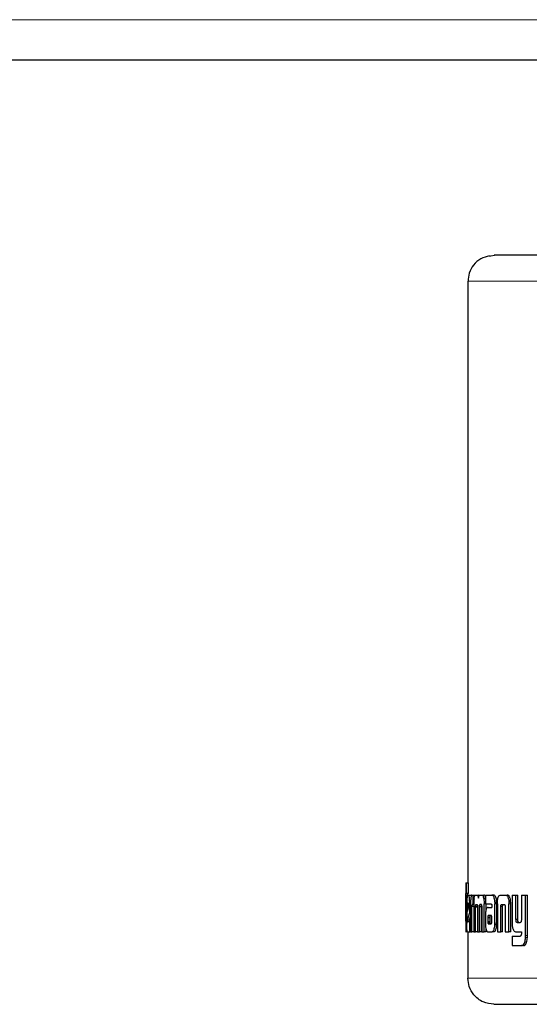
# Model space of a CAD drawing. Header units: millimetres. Extents: x 18 to 263, y 61 to 154.
# Tile 70 of 74: x 260.01 to 261.02, y 61.71 to 63.67. Entities that reach past the tile are written whole.
import ezdxf

# ---------------------------------------------------------------- set-up
doc = ezdxf.new("R2010")
doc.units = ezdxf.units.MM
doc.linetypes.add('PHANTOM', pattern=[12.7, 6.35, -1.27, 1.27, -1.27, 1.27, -1.27])

msp = doc.modelspace()

# ---------------------------------------------------------------- linework, layer by layer
at = {"color": 8, "linetype": 'PHANTOM', "lineweight": 18}
for p, q in [((232.4282, 63.6663), (262.5482, 63.6663)), ((260.9551, 63.1972), (260.9451, 63.1953)), ((260.9019, 63.1452), (261.2813, 63.1452)), ((260.9873, 61.9052), (260.9836, 61.9052)), ((260.8998, 61.8742), (260.8992, 61.8742)), ((260.9415, 61.8772), (260.9453, 61.8772)), ((260.9418, 61.8672), (260.9456, 61.8672)), ((260.9594, 61.8666), (260.9557, 61.8666)), ((261.0205, 61.842), (261.0169, 61.842)), ((261.0204, 61.8383), (261.0168, 61.8383)), ((261.0411, 61.7571), (260.9019, 61.7571))]:
    msp.add_line(p, q, dxfattribs=at)
at = {"color": 7, "linetype": 'Continuous', "lineweight": 25}
for p, q in [((232.4282, 63.5863), (262.5482, 63.5863)), ((260.9019, 63.1452), (260.9019, 61.947)), ((260.8979, 61.947), (260.8979, 61.9467)), ((260.8979, 61.947), (260.8989, 61.947)), ((260.8979, 61.9467), (260.8979, 61.8497)), ((260.8989, 61.926), (260.8989, 61.947)), ((260.8989, 61.947), (260.9029, 61.947)), ((260.9029, 61.926), (260.9029, 61.947)), ((260.8979, 61.926), (260.8989, 61.926)), ((260.8979, 61.8745), (260.8979, 61.922)), ((260.9019, 61.922), (260.8979, 61.922)), ((260.9029, 61.926), (260.8989, 61.926)), ((260.901, 61.9227), (260.9036, 61.9227)), ((260.9036, 61.9227), (260.9076, 61.9227)), ((260.9078, 61.9226), (260.9076, 61.9227)), ((260.91, 61.9227), (260.9121, 61.9227)), ((260.9121, 61.9227), (260.916, 61.9227)), ((260.9121, 61.9227), (260.9121, 61.9041)), ((260.917, 61.9227), (260.9199, 61.9227)), ((260.9199, 61.9227), (260.9238, 61.9227)), ((260.925, 61.9218), (260.9238, 61.9227)), ((260.9263, 61.9227), (260.9298, 61.9227)), ((260.9298, 61.9227), (260.9337, 61.9227)), ((260.937, 61.9227), (260.937, 61.905)), ((260.937, 61.9227), (260.9496, 61.9227)), ((260.9496, 61.9227), (260.9534, 61.9227)), ((260.9544, 61.9224), (260.9506, 61.9224)), ((260.9669, 61.9227), (260.9766, 61.9227)), ((260.9766, 61.9227), (260.9803, 61.9227)), ((260.9898, 61.9227), (260.9898, 61.868)), ((260.9898, 61.9227), (260.9977, 61.9227)), ((260.9977, 61.8738), (260.9977, 61.9227)), ((260.9977, 61.9227), (261.0013, 61.9227)), ((261.0013, 61.8738), (261.0013, 61.9227)), ((261.0084, 61.9227), (261.0084, 61.8726)), ((261.0084, 61.9227), (261.0169, 61.9227)), ((261.0169, 61.842), (261.0169, 61.9227)), ((261.0169, 61.9227), (261.0205, 61.9227)), ((261.0205, 61.842), (261.0205, 61.9227)), ((260.8983, 61.9055), (260.8983, 61.8747)), ((260.8983, 61.9055), (260.8992, 61.9055)), ((260.8992, 61.8742), (260.8992, 61.9055)), ((260.8998, 61.9053), (260.8998, 61.8667)), ((260.9011, 61.9014), (260.9011, 61.8906)), ((260.9011, 61.9014), (260.9036, 61.9014)), ((260.9011, 61.8906), (260.9036, 61.8995)), ((260.9031, 61.9064), (260.9016, 61.9064)), ((260.9036, 61.8995), (260.9036, 61.9013)), ((260.9073, 61.9053), (260.9056, 61.9053)), ((260.9056, 61.8879), (260.9056, 61.9053)), ((260.9073, 61.9038), (260.9073, 61.8494)), ((260.91, 61.8494), (260.91, 61.9001)), ((260.9138, 61.9001), (260.91, 61.9001)), ((260.9121, 61.9041), (260.9107, 61.9041)), ((260.9138, 61.9041), (260.9121, 61.9041)), ((260.9138, 61.9051), (260.9138, 61.8494)), ((260.9173, 61.8494), (260.9172, 61.8985)), ((260.921, 61.8985), (260.9172, 61.8985)), ((260.9212, 61.8997), (260.9173, 61.8997)), ((260.9183, 61.9041), (260.9201, 61.9041)), ((260.921, 61.8993), (260.921, 61.8494)), ((260.9251, 61.8494), (260.9251, 61.8993)), ((260.929, 61.8993), (260.9251, 61.8993)), ((260.9287, 61.9037), (260.9257, 61.9037)), ((260.9262, 61.9041), (260.9282, 61.9041)), ((260.929, 61.8494), (260.929, 61.8993)), ((260.9294, 61.8985), (260.9294, 61.8494)), ((260.937, 61.915), (260.9336, 61.915)), ((260.9342, 61.8494), (260.9342, 61.9051)), ((260.937, 61.9051), (260.9342, 61.9051)), ((260.937, 61.905), (260.9484, 61.905)), ((260.9381, 61.8925), (260.9381, 61.9051)), ((260.9421, 61.8982), (260.9497, 61.8982)), ((260.9496, 61.9022), (260.9496, 61.9012)), ((260.9497, 61.9001), (260.9497, 61.8982)), ((260.9556, 61.9087), (260.9594, 61.9087)), ((260.9557, 61.8666), (260.9557, 61.9055)), ((260.9595, 61.9055), (260.9557, 61.9055)), ((260.9594, 61.8666), (260.9595, 61.9055)), ((260.9607, 61.9052), (260.9607, 61.8494)), ((260.9673, 61.8494), (260.9673, 61.9)), ((260.9711, 61.9), (260.9673, 61.9)), ((260.9695, 61.9041), (260.9739, 61.9041)), ((260.9711, 61.8494), (260.9711, 61.9)), ((260.9762, 61.899), (260.9762, 61.8494)), ((260.9871, 61.9086), (260.9835, 61.9086)), ((260.9835, 61.9086), (260.9836, 61.9052)), ((260.9836, 61.8494), (260.9836, 61.9052)), ((260.9873, 61.8494), (260.9873, 61.9052)), ((260.9012, 61.8726), (260.9056, 61.8879)), ((260.9051, 61.8726), (260.9073, 61.8799)), ((260.9073, 61.8879), (260.9056, 61.8879)), ((260.937, 61.8809), (260.937, 61.8659)), ((260.9415, 61.8783), (260.9415, 61.8772)), ((260.9415, 61.8783), (260.9453, 61.8783)), ((260.9425, 61.882), (260.9423, 61.8818)), ((260.9423, 61.8818), (260.9461, 61.8818)), ((260.9429, 61.882), (260.9425, 61.882)), ((260.948, 61.8821), (260.9429, 61.882)), ((260.9429, 61.882), (260.9467, 61.882)), ((260.9453, 61.8783), (260.9453, 61.8772)), ((260.9463, 61.882), (260.9461, 61.8818)), ((260.9483, 61.882), (260.9467, 61.882)), ((260.8979, 61.8704), (260.8981, 61.8704)), ((260.9051, 61.8726), (260.9012, 61.8726)), ((260.9014, 61.8697), (260.9056, 61.8697)), ((260.9056, 61.8494), (260.9056, 61.8697)), ((260.9056, 61.8697), (260.9073, 61.8697)), ((260.9415, 61.8772), (260.9415, 61.8697)), ((260.9415, 61.8697), (260.9453, 61.8697)), ((260.9426, 61.8656), (260.9464, 61.8656)), ((260.9429, 61.8654), (260.9481, 61.8655)), ((260.9453, 61.8772), (260.9453, 61.8697)), ((260.9496, 61.8698), (260.9496, 61.8779)), ((260.9594, 61.8632), (260.9556, 61.8632)), ((261.0013, 61.8738), (260.9977, 61.8738)), ((260.9999, 61.868), (261.0058, 61.868)), ((260.8979, 61.8494), (260.8979, 61.8497)), ((260.8979, 61.8494), (260.8983, 61.8494)), ((260.901, 61.8494), (260.8983, 61.8494)), ((260.901, 61.8494), (260.9056, 61.8494)), ((260.9019, 61.8494), (260.9019, 61.7571)), ((260.9073, 61.8494), (260.9056, 61.8494)), ((260.9073, 61.8494), (260.91, 61.8494)), ((260.9138, 61.8494), (260.91, 61.8494)), ((260.9138, 61.8494), (260.9173, 61.8494)), ((260.921, 61.8494), (260.9173, 61.8494)), ((260.921, 61.8494), (260.9251, 61.8494)), ((260.929, 61.8494), (260.9251, 61.8494)), ((260.9294, 61.8494), (260.9342, 61.8494)), ((260.938, 61.8494), (260.9342, 61.8494)), ((260.938, 61.8494), (260.938, 61.855)), ((260.9423, 61.8494), (260.9502, 61.8494)), ((260.954, 61.8494), (260.9502, 61.8494)), ((260.9607, 61.8494), (260.9673, 61.8494)), ((260.9711, 61.8494), (260.9673, 61.8494)), ((260.9762, 61.8494), (260.9836, 61.8494)), ((260.9873, 61.8494), (260.9836, 61.8494)), ((260.9898, 61.8406), (260.9898, 61.822)), ((260.9898, 61.8406), (261.006, 61.8406)), ((260.9977, 61.8494), (261.0084, 61.8494)), ((261.0084, 61.8494), (261.0084, 61.8451)), ((260.9898, 61.822), (261.0088, 61.822)), ((261.0124, 61.822), (261.0088, 61.822)), ((261.0141, 61.8224), (261.0106, 61.8224)), ((261.0124, 61.822), (261.0141, 61.8224))]:
    msp.add_line(p, q, dxfattribs=at)
at = {"color": 7, "linetype": 'Continuous', "lineweight": 25, "flags": 128}
msp.add_lwpolyline([(260.9455, 63.1955), (260.9477, 63.1962), (260.9551, 63.1972)], dxfattribs=at)
at = {"color": 7, "linetype": 'Continuous', "lineweight": 25}
for points, knots in [([(260.9451, 63.1962), (260.9391, 63.1945), (260.9269, 63.191), (260.9125, 63.1783), (260.9033, 63.1621), (260.9026, 63.1507), (260.9023, 63.1452)], [0, 0, 0, 0, 0.2460562, 0.4998039, 0.7534411, 1, 1, 1, 1]), ([(261.3137, 63.1972), (261.2857, 63.1972), (261.2292, 63.1972), (261.1551, 63.1972), (261.09, 63.1972), (261.0364, 63.1972), (260.9954, 63.1972), (260.9681, 63.1972), (260.9533, 63.1972), (260.9545, 63.1972), (260.9551, 63.1972)], [0, 0, 0, 0, 0.121921, 0.246443, 0.372762, 0.5, 0.627237, 0.753556, 0.878079, 1, 1, 1, 1]), ([(260.8979, 61.922), (260.8979, 61.9226), (260.8979, 61.9237), (260.8979, 61.925), (260.8979, 61.9258), (260.8979, 61.9259), (260.8979, 61.926)], [0, 0, 0, 0, 0.336232, 0.550428, 0.765327, 1, 1, 1, 1]), ([(260.901, 61.9227), (260.9009, 61.9225), (260.9005, 61.922), (260.9002, 61.9182), (260.8999, 61.9133), (260.8998, 61.9088), (260.8998, 61.9061), (260.8998, 61.9053)], [0, 0, 0, 0, 0.242859, 0.487168, 0.701512, 0.91994, 1, 1, 1, 1]), ([(260.9019, 61.9227), (260.9019, 61.9231), (260.9019, 61.924), (260.9019, 61.925), (260.9019, 61.9258), (260.9019, 61.9259), (260.9019, 61.926)], [0, 0, 0, 0, 0.2507, 0.498206, 0.746801, 1, 1, 1, 1]), ([(260.9056, 61.9053), (260.9056, 61.9076), (260.9055, 61.912), (260.9051, 61.9174), (260.9045, 61.9212), (260.904, 61.9226), (260.9037, 61.9227), (260.9036, 61.9227)], [0, 0, 0, 0, 0.242781, 0.486984, 0.700847, 0.92038, 1, 1, 1, 1]), ([(260.91, 61.9227), (260.9096, 61.9225), (260.9089, 61.9223), (260.9081, 61.9196), (260.9077, 61.9161), (260.9073, 61.9107), (260.9073, 61.9065), (260.9073, 61.9038)], [0, 0, 0, 0, 0.266693, 0.429119, 0.592546, 0.740995, 1, 1, 1, 1]), ([(260.9142, 61.915), (260.9145, 61.9168), (260.915, 61.9201), (260.916, 61.9224), (260.9167, 61.9226), (260.917, 61.9227)], [0, 0, 0, 0, 0.4063261, 0.7245073, 1, 1, 1, 1]), ([(260.9199, 61.9227), (260.9204, 61.9225), (260.9213, 61.9223), (260.9224, 61.9198), (260.9228, 61.9176), (260.923, 61.9163), (260.923, 61.9162)], [0, 0, 0, 0, 0.483238, 0.7260445, 0.9700014, 1, 1, 1, 1]), ([(260.923, 61.9162), (260.9232, 61.9173), (260.9235, 61.9196), (260.9247, 61.9223), (260.9257, 61.9225), (260.9263, 61.9227)], [0, 0, 0, 0, 0.249453, 0.499552, 1, 1, 1, 1]), ([(260.9298, 61.9227), (260.9304, 61.9225), (260.9314, 61.9222), (260.9327, 61.9192), (260.9333, 61.9164), (260.9336, 61.915)], [0, 0, 0, 0, 0.38568, 0.6921314, 1, 1, 1, 1]), ([(260.9374, 61.915), (260.937, 61.9169), (260.9363, 61.9203), (260.9349, 61.9224), (260.934, 61.9226), (260.9337, 61.9227)], [0, 0, 0, 0, 0.4255641, 0.744477, 1, 1, 1, 1]), ([(260.9506, 61.9224), (260.9504, 61.9225), (260.9501, 61.9226), (260.9497, 61.9227), (260.9496, 61.9227)], [0, 0, 0, 0, 0.4998071, 1, 1, 1, 1]), ([(260.9556, 61.9087), (260.9554, 61.9107), (260.9551, 61.9143), (260.954, 61.9184), (260.9525, 61.9213), (260.9513, 61.922), (260.9506, 61.9224)], [0, 0, 0, 0, 0.282959, 0.488454, 0.69369, 1, 1, 1, 1]), ([(260.9544, 61.9224), (260.9542, 61.9225), (260.9539, 61.9226), (260.9535, 61.9227), (260.9534, 61.9227)], [0, 0, 0, 0, 0.499989, 1, 1, 1, 1]), ([(260.9594, 61.9087), (260.9592, 61.9107), (260.9589, 61.9143), (260.9578, 61.9184), (260.9563, 61.9213), (260.9551, 61.922), (260.9544, 61.9224)], [0, 0, 0, 0, 0.282872, 0.488504, 0.693894, 1, 1, 1, 1]), ([(260.9608, 61.9086), (260.9609, 61.9107), (260.9612, 61.9143), (260.9623, 61.9186), (260.9639, 61.9215), (260.9655, 61.9226), (260.9666, 61.9226), (260.9669, 61.9227)], [0, 0, 0, 0, 0.259956, 0.447451, 0.635328, 0.88086, 1, 1, 1, 1]), ([(260.9766, 61.9227), (260.9774, 61.9226), (260.9787, 61.9224), (260.9802, 61.921), (260.9812, 61.9194), (260.9821, 61.9172), (260.983, 61.9137), (260.9833, 61.9106), (260.9835, 61.9086)], [0, 0, 0, 0, 0.250364, 0.375693, 0.500833, 0.622433, 0.750736, 1, 1, 1, 1]), ([(260.9871, 61.9086), (260.987, 61.9106), (260.9867, 61.9137), (260.9858, 61.9172), (260.9849, 61.9194), (260.9839, 61.921), (260.9823, 61.9224), (260.9811, 61.9226), (260.9803, 61.9227)], [0, 0, 0, 0, 0.249743, 0.378208, 0.499838, 0.624898, 0.750022, 1, 1, 1, 1]), ([(260.9016, 61.9064), (260.9015, 61.9063), (260.9014, 61.9061), (260.9012, 61.9049), (260.9012, 61.9034), (260.9011, 61.9021), (260.9011, 61.9015), (260.9011, 61.9014)], [0, 0, 0, 0, 0.271902, 0.519321, 0.755408, 0.965056, 1, 1, 1, 1]), ([(260.9036, 61.9013), (260.9036, 61.902), (260.9036, 61.9032), (260.9035, 61.9047), (260.9034, 61.9057), (260.9033, 61.9063), (260.9032, 61.9063), (260.9031, 61.9064)], [0, 0, 0, 0, 0.273295, 0.436197, 0.600463, 0.749612, 1, 1, 1, 1]), ([(260.9107, 61.9041), (260.9106, 61.904), (260.9104, 61.9038), (260.9102, 61.903), (260.91, 61.9019), (260.91, 61.9009), (260.91, 61.9003), (260.91, 61.9001)], [0, 0, 0, 0, 0.27885, 0.561692, 0.735008, 0.908852, 1, 1, 1, 1]), ([(260.9142, 61.915), (260.9141, 61.9138), (260.9139, 61.9116), (260.9138, 61.9082), (260.9138, 61.9061), (260.9138, 61.9051)], [0, 0, 0, 0, 0.395702, 0.694734, 1, 1, 1, 1]), ([(260.9172, 61.8985), (260.9172, 61.8986), (260.9172, 61.8988), (260.9173, 61.8992), (260.9173, 61.8995), (260.9173, 61.8997)], [0, 0, 0, 0, 0.259883, 0.519268, 1, 1, 1, 1]), ([(260.9173, 61.8997), (260.9173, 61.9006), (260.9174, 61.902), (260.9177, 61.9033), (260.9179, 61.904), (260.9182, 61.904), (260.9183, 61.9041)], [0, 0, 0, 0, 0.369121, 0.567853, 0.766434, 1, 1, 1, 1]), ([(260.9201, 61.9041), (260.9203, 61.9039), (260.9205, 61.9035), (260.9208, 61.9024), (260.9209, 61.9011), (260.921, 61.9001), (260.921, 61.8995), (260.921, 61.8993)], [0, 0, 0, 0, 0.326418, 0.527569, 0.728877, 0.941263, 1, 1, 1, 1]), ([(260.9251, 61.8993), (260.9251, 61.9), (260.9251, 61.9012), (260.9253, 61.9026), (260.9255, 61.9033), (260.9257, 61.9036), (260.9257, 61.9037)], [0, 0, 0, 0, 0.369287, 0.61521, 0.860705, 1, 1, 1, 1]), ([(260.9257, 61.9037), (260.9258, 61.9037), (260.9259, 61.9039), (260.926, 61.904), (260.9261, 61.9041), (260.9262, 61.9041)], [0, 0, 0, 0, 0.3375634, 0.6674281, 1, 1, 1, 1]), ([(260.9282, 61.9041), (260.9283, 61.9041), (260.9285, 61.904), (260.9288, 61.9036), (260.929, 61.903), (260.9291, 61.9027)], [0, 0, 0, 0, 0.344361, 0.69247, 1, 1, 1, 1]), ([(260.929, 61.8993), (260.929, 61.9), (260.929, 61.9012), (260.9292, 61.9021), (260.9292, 61.9025)], [0, 0, 0, 0, 0.59544, 1, 1, 1, 1]), ([(260.9291, 61.9027), (260.9292, 61.9023), (260.9294, 61.9013), (260.9294, 61.8998), (260.9294, 61.8988), (260.9294, 61.8985)], [0, 0, 0, 0, 0.3649146, 0.8119388, 1, 1, 1, 1]), ([(260.9336, 61.915), (260.9338, 61.9134), (260.9341, 61.9111), (260.9342, 61.9076), (260.9342, 61.9059), (260.9342, 61.9051)], [0, 0, 0, 0, 0.499141, 0.749503, 1, 1, 1, 1]), ([(260.9421, 61.8982), (260.9413, 61.898), (260.94, 61.8977), (260.9384, 61.8946), (260.9375, 61.8907), (260.937, 61.8859), (260.937, 61.8826), (260.937, 61.8809)], [0, 0, 0, 0, 0.288809, 0.46763, 0.646811, 0.81601, 1, 1, 1, 1]), ([(260.9484, 61.905), (260.9485, 61.9049), (260.9488, 61.9048), (260.9492, 61.9043), (260.9494, 61.9036), (260.9496, 61.9029), (260.9496, 61.9024), (260.9496, 61.9022)], [0, 0, 0, 0, 0.265163, 0.532123, 0.718746, 0.867168, 1, 1, 1, 1]), ([(260.9496, 61.9012), (260.9496, 61.9011), (260.9496, 61.9008), (260.9497, 61.9005), (260.9497, 61.9002), (260.9497, 61.9001)], [0, 0, 0, 0, 0.359444, 0.677569, 1, 1, 1, 1]), ([(260.9556, 61.9087), (260.9556, 61.9083), (260.9557, 61.9077), (260.9557, 61.9066), (260.9557, 61.9059), (260.9557, 61.9055)], [0, 0, 0, 0, 0.308595, 0.616964, 1, 1, 1, 1]), ([(260.9595, 61.9055), (260.9594, 61.9058), (260.9594, 61.9064), (260.9594, 61.9075), (260.9594, 61.9083), (260.9594, 61.9087)], [0, 0, 0, 0, 0.308369, 0.616721, 1, 1, 1, 1]), ([(260.9607, 61.9052), (260.9607, 61.9055), (260.9607, 61.9062), (260.9607, 61.9073), (260.9607, 61.9081), (260.9608, 61.9086)], [0, 0, 0, 0, 0.2920535, 0.5842066, 1, 1, 1, 1]), ([(260.9673, 61.9), (260.9674, 61.9007), (260.9675, 61.9017), (260.9678, 61.9029), (260.9684, 61.9037), (260.9689, 61.904), (260.9694, 61.9041), (260.9695, 61.9041)], [0, 0, 0, 0, 0.237919, 0.403511, 0.56789, 0.841416, 1, 1, 1, 1]), ([(260.9711, 61.9), (260.9711, 61.9007), (260.9712, 61.9018), (260.9716, 61.903), (260.9721, 61.9038), (260.9727, 61.904), (260.9731, 61.9041), (260.9732, 61.9041)], [0, 0, 0, 0, 0.250042, 0.416721, 0.581989, 0.859695, 1, 1, 1, 1]), ([(260.9739, 61.9041), (260.9741, 61.9041), (260.9746, 61.904), (260.9753, 61.9035), (260.9758, 61.9025), (260.9761, 61.9013), (260.9761, 61.9004), (260.9762, 61.9)], [0, 0, 0, 0, 0.247671, 0.497688, 0.672709, 0.848181, 1, 1, 1, 1]), ([(260.9762, 61.9), (260.9762, 61.8999), (260.9762, 61.8997), (260.9762, 61.8993), (260.9762, 61.8991), (260.9762, 61.899)], [0, 0, 0, 0, 0.3570095, 0.6756633, 1, 1, 1, 1]), ([(260.9873, 61.9052), (260.9872, 61.9055), (260.9872, 61.9062), (260.9872, 61.9073), (260.9872, 61.9081), (260.9871, 61.9086)], [0, 0, 0, 0, 0.2919122, 0.5838297, 1, 1, 1, 1]), ([(260.9423, 61.8818), (260.9422, 61.8818), (260.942, 61.8816), (260.9418, 61.8811), (260.9416, 61.8801), (260.9415, 61.8791), (260.9415, 61.8785), (260.9415, 61.8783)], [0, 0, 0, 0, 0.21659, 0.399935, 0.583062, 0.901236, 1, 1, 1, 1]), ([(260.9461, 61.8818), (260.946, 61.8818), (260.9458, 61.8816), (260.9456, 61.8811), (260.9454, 61.8801), (260.9453, 61.8792), (260.9453, 61.8785), (260.9453, 61.8783)], [0, 0, 0, 0, 0.215672, 0.398723, 0.581468, 0.899968, 1, 1, 1, 1]), ([(260.9488, 61.8815), (260.9487, 61.8817), (260.9485, 61.882), (260.9483, 61.882), (260.9481, 61.8821), (260.948, 61.8821)], [0, 0, 0, 0, 0.435933, 0.716437, 1, 1, 1, 1]), ([(260.9496, 61.8779), (260.9496, 61.8783), (260.9496, 61.8789), (260.9495, 61.8797), (260.9494, 61.8804), (260.9491, 61.8809), (260.9489, 61.8813), (260.9488, 61.8815)], [0, 0, 0, 0, 0.263247, 0.410928, 0.514937, 0.737422, 1, 1, 1, 1]), ([(260.8979, 61.8729), (260.8979, 61.8731), (260.8979, 61.8734), (260.8979, 61.8739), (260.8979, 61.8743), (260.8979, 61.8745)], [0, 0, 0, 0, 0.335208, 0.666623, 1, 1, 1, 1]), ([(260.8979, 61.8704), (260.8979, 61.8705), (260.8979, 61.8708), (260.8979, 61.8716), (260.8979, 61.8725), (260.8979, 61.8729)], [0, 0, 0, 0, 0.335083, 0.673356, 1, 1, 1, 1]), ([(260.8983, 61.8747), (260.8983, 61.8739), (260.8983, 61.8726), (260.8983, 61.8714), (260.8982, 61.8706), (260.8982, 61.8704), (260.8982, 61.8704), (260.8981, 61.8704)], [0, 0, 0, 0, 0.275873, 0.404887, 0.533723, 0.866549, 1, 1, 1, 1]), ([(260.8983, 61.8494), (260.8984, 61.8495), (260.8985, 61.8497), (260.8988, 61.8522), (260.8989, 61.8561), (260.899, 61.8593), (260.8991, 61.8609)], [0, 0, 0, 0, 0.33121, 0.55447, 0.778898, 1, 1, 1, 1]), ([(260.8991, 61.8609), (260.8991, 61.862), (260.8991, 61.8641), (260.8992, 61.8686), (260.8992, 61.872), (260.8992, 61.8742)], [0, 0, 0, 0, 0.259645, 0.509331, 1, 1, 1, 1]), ([(260.901, 61.8494), (260.9009, 61.8496), (260.9005, 61.85), (260.9001, 61.8539), (260.8999, 61.8588), (260.8998, 61.8633), (260.8998, 61.866), (260.8998, 61.8667)], [0, 0, 0, 0, 0.246546, 0.494885, 0.706894, 0.924836, 1, 1, 1, 1]), ([(260.9014, 61.8697), (260.9014, 61.8697), (260.9013, 61.8698), (260.9012, 61.8702), (260.9012, 61.8707), (260.9012, 61.8715), (260.9012, 61.8721), (260.9012, 61.8726)], [0, 0, 0, 0, 0.368787, 0.510072, 0.608738, 0.738411, 1, 1, 1, 1]), ([(260.9054, 61.8697), (260.9054, 61.8697), (260.9053, 61.8698), (260.9052, 61.8701), (260.9052, 61.8704), (260.9052, 61.8712), (260.9051, 61.872), (260.9051, 61.8726)], [0, 0, 0, 0, 0.28996, 0.427071, 0.537163, 0.648334, 1, 1, 1, 1]), ([(260.937, 61.8659), (260.937, 61.8656), (260.937, 61.8649), (260.937, 61.8638), (260.937, 61.8631), (260.937, 61.8626)], [0, 0, 0, 0, 0.304928, 0.609921, 1, 1, 1, 1]), ([(260.937, 61.8626), (260.9372, 61.8603), (260.9375, 61.8565), (260.9386, 61.8525), (260.9401, 61.85), (260.9414, 61.8494), (260.9422, 61.8494), (260.9423, 61.8494)], [0, 0, 0, 0, 0.281015, 0.468274, 0.654651, 0.95899, 1, 1, 1, 1]), ([(260.9415, 61.8697), (260.9415, 61.8693), (260.9415, 61.8685), (260.9416, 61.8677), (260.9417, 61.8673), (260.9418, 61.8672)], [0, 0, 0, 0, 0.394687, 0.861054, 1, 1, 1, 1]), ([(260.9418, 61.8672), (260.9419, 61.8668), (260.942, 61.8662), (260.9423, 61.8658), (260.9425, 61.8657), (260.9426, 61.8656)], [0, 0, 0, 0, 0.467572, 0.730541, 1, 1, 1, 1]), ([(260.9426, 61.8656), (260.9426, 61.8655), (260.9427, 61.8655), (260.9428, 61.8654), (260.9429, 61.8654), (260.9429, 61.8654)], [0, 0, 0, 0, 0.360548, 0.678043, 1, 1, 1, 1]), ([(260.9453, 61.8697), (260.9453, 61.8694), (260.9453, 61.8688), (260.9454, 61.868), (260.9455, 61.8675), (260.9456, 61.8672)], [0, 0, 0, 0, 0.337404, 0.597297, 1, 1, 1, 1]), ([(260.9456, 61.8672), (260.9457, 61.8669), (260.9458, 61.8663), (260.9461, 61.8658), (260.9463, 61.8657), (260.9464, 61.8656)], [0, 0, 0, 0, 0.304652, 0.72663, 1, 1, 1, 1]), ([(260.9481, 61.8655), (260.9482, 61.8655), (260.9485, 61.8656), (260.9489, 61.866), (260.9492, 61.8666), (260.9493, 61.8669)], [0, 0, 0, 0, 0.3403323, 0.6827079, 1, 1, 1, 1]), ([(260.9493, 61.8669), (260.9493, 61.8672), (260.9495, 61.8678), (260.9496, 61.8687), (260.9496, 61.8694), (260.9496, 61.8698)], [0, 0, 0, 0, 0.332391, 0.667321, 1, 1, 1, 1]), ([(260.9502, 61.8494), (260.9509, 61.8496), (260.9523, 61.85), (260.954, 61.8535), (260.9551, 61.8579), (260.9554, 61.8614), (260.9556, 61.8632)], [0, 0, 0, 0, 0.296796, 0.534192, 0.771632, 1, 1, 1, 1]), ([(260.954, 61.8494), (260.9547, 61.8496), (260.9561, 61.85), (260.9577, 61.8535), (260.9589, 61.8579), (260.9592, 61.8614), (260.9594, 61.8632)], [0, 0, 0, 0, 0.2954743, 0.5325777, 0.7697412, 1, 1, 1, 1]), ([(260.9556, 61.8632), (260.9556, 61.8635), (260.9556, 61.8642), (260.9557, 61.8653), (260.9557, 61.8661), (260.9557, 61.8666)], [0, 0, 0, 0, 0.294891, 0.589891, 1, 1, 1, 1]), ([(260.9594, 61.8632), (260.9594, 61.8635), (260.9594, 61.8642), (260.9594, 61.8653), (260.9594, 61.8661), (260.9594, 61.8666)], [0, 0, 0, 0, 0.291968, 0.584038, 1, 1, 1, 1]), ([(260.9898, 61.868), (260.9898, 61.8666), (260.9899, 61.8642), (260.9902, 61.8606), (260.9906, 61.8587), (260.9909, 61.8577)], [0, 0, 0, 0, 0.376268, 0.681007, 1, 1, 1, 1]), ([(260.9999, 61.868), (260.9996, 61.868), (260.9991, 61.8681), (260.9985, 61.8689), (260.998, 61.87), (260.9978, 61.8717), (260.9978, 61.8731), (260.9977, 61.8738)], [0, 0, 0, 0, 0.231582, 0.386843, 0.542811, 0.744835, 1, 1, 1, 1]), ([(261.0035, 61.868), (261.0032, 61.868), (261.0027, 61.8681), (261.0021, 61.8688), (261.0017, 61.87), (261.0014, 61.8717), (261.0014, 61.8731), (261.0013, 61.8738)], [0, 0, 0, 0, 0.226047, 0.381998, 0.538468, 0.738067, 1, 1, 1, 1]), ([(261.0063, 61.8681), (261.0062, 61.8681), (261.0061, 61.868), (261.0059, 61.868), (261.0058, 61.868), (261.0058, 61.868)], [0, 0, 0, 0, 0.359541, 0.678923, 1, 1, 1, 1]), ([(261.0084, 61.8726), (261.0083, 61.8719), (261.0082, 61.8708), (261.0077, 61.8694), (261.0071, 61.8685), (261.0066, 61.8682), (261.0063, 61.8681)], [0, 0, 0, 0, 0.292488, 0.511547, 0.731196, 1, 1, 1, 1]), ([(260.9909, 61.8577), (260.9916, 61.8555), (260.9928, 61.8518), (260.9954, 61.8496), (260.9969, 61.8494), (260.9977, 61.8494)], [0, 0, 0, 0, 0.432499, 0.722613, 1, 1, 1, 1]), ([(261.0065, 61.8407), (261.0064, 61.8407), (261.0063, 61.8406), (261.0061, 61.8406), (261.006, 61.8406), (261.006, 61.8406)], [0, 0, 0, 0, 0.355607, 0.675344, 1, 1, 1, 1]), ([(261.0084, 61.8451), (261.0083, 61.8444), (261.0082, 61.8432), (261.0077, 61.8419), (261.0071, 61.8411), (261.0067, 61.8409), (261.0065, 61.8407)], [0, 0, 0, 0, 0.316319, 0.554876, 0.793019, 1, 1, 1, 1]), ([(261.0168, 61.8383), (261.0169, 61.8386), (261.0169, 61.8393), (261.0169, 61.8405), (261.0169, 61.8414), (261.0169, 61.842)], [0, 0, 0, 0, 0.2751481, 0.550425, 1, 1, 1, 1]), ([(261.0204, 61.8383), (261.0204, 61.8386), (261.0204, 61.8393), (261.0205, 61.8405), (261.0205, 61.8414), (261.0205, 61.842)], [0, 0, 0, 0, 0.2724177, 0.5449574, 1, 1, 1, 1]), ([(261.0088, 61.822), (261.009, 61.822), (261.0093, 61.822), (261.0099, 61.8221), (261.0103, 61.8223), (261.0106, 61.8224)], [0, 0, 0, 0, 0.260058, 0.520339, 1, 1, 1, 1]), ([(261.0106, 61.8224), (261.0116, 61.8231), (261.0134, 61.8244), (261.0153, 61.8287), (261.0164, 61.8333), (261.0167, 61.8366), (261.0168, 61.8383)], [0, 0, 0, 0, 0.315379, 0.54559, 0.774793, 1, 1, 1, 1]), ([(261.0141, 61.8224), (261.0152, 61.8231), (261.017, 61.8244), (261.0189, 61.8287), (261.0199, 61.8333), (261.0202, 61.8366), (261.0204, 61.8383)], [0, 0, 0, 0, 0.314524, 0.544763, 0.773938, 1, 1, 1, 1]), ([(260.9539, 61.7051), (260.9466, 61.706), (260.9312, 61.7079), (260.9137, 61.722), (260.9036, 61.7395), (260.9024, 61.7514), (260.9019, 61.7571)], [0, 0, 0, 0, 0.270262, 0.56243, 0.789738, 1, 1, 1, 1]), ([(260.9539, 61.7051), (260.9553, 61.7051), (260.9582, 61.7051), (260.9815, 61.7051), (261.0184, 61.7051), (261.0713, 61.7051), (261.1142, 61.7051), (261.1423, 61.7051), (261.1446, 61.7051)], [0, 0, 0, 0, 0.193178, 0.389373, 0.587371, 0.785657, 0.982568, 1, 1, 1, 1])]:
    msp.add_open_spline(points, degree=3, knots=knots, dxfattribs=at)

doc.saveas('drawing.dxf')
